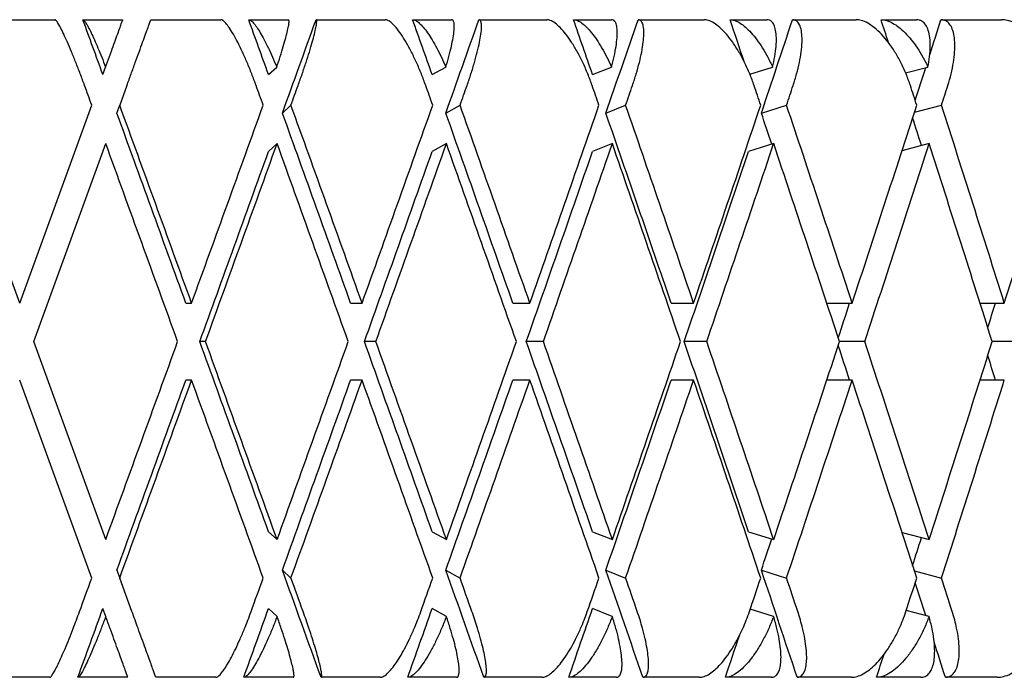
# Model space of a CAD drawing. Header units: millimetres. Extents: x 8 to 740, y 12 to 985.
# Tile 42 of 62: x 457.09 to 464.57, y 572.48 to 577.48. Entities that reach past the tile are written whole.
import ezdxf

# ---------------------------------------------------------------- set-up
doc = ezdxf.new("R2010")
doc.units = ezdxf.units.MM

msp = doc.modelspace()

# ---------------------------------------------------------------- linework, layer by layer
at = {"color": 7, "linetype": 'Continuous', "lineweight": 30}
for p, q in [((456.8203, 577.4774), (457.3549, 577.4774)), ((457.5679, 577.4774), (457.8717, 577.4774)), ((458.0845, 577.4774), (458.6168, 577.4774)), ((458.8284, 577.4774), (459.1297, 577.4774)), ((459.3404, 577.4774), (459.8662, 577.4774)), ((460.0748, 577.4774), (460.3713, 577.4774)), ((460.5784, 577.4774), (461.0937, 577.4774)), ((461.2977, 577.4774), (461.5871, 577.4774)), ((461.7889, 577.4774), (462.2899, 577.4774)), ((462.4877, 577.4774), (462.7679, 577.4774)), ((462.9629, 577.4774), (463.4457, 577.4774)), ((463.6358, 577.4774), (463.9046, 577.4774)), ((464.0913, 577.4774), (464.5523, 577.4774)), ((457.7198, 577.06), (457.7407, 577.1175)), ((458.9791, 577.06), (459.0417, 577.1175)), ((460.2232, 577.06), (460.3271, 577.1175)), ((461.4426, 577.06), (461.5869, 577.1175)), ((462.6385, 577.0633), (462.8118, 577.1175)), ((463.8225, 577.0735), (463.9922, 577.1175)), ((457.9026, 576.9774), (457.848, 576.8274)), ((457.0873, 575.3223), (456.5395, 576.8274)), ((457.0873, 575.3223), (457.6352, 576.8276)), ((457.8262, 576.7675), (457.848, 576.8274)), ((459.0845, 576.7675), (459.1498, 576.8274)), ((460.3269, 576.7675), (460.4352, 576.8274)), ((461.5438, 576.7675), (461.6942, 576.8274)), ((462.726, 576.7675), (462.9174, 576.8274)), ((463.8898, 576.774), (464.0954, 576.8274)), ((457.1937, 575.0299), (457.7416, 576.535)), ((459.0444, 576.5351), (458.9791, 576.4752)), ((460.3314, 576.5351), (460.2232, 576.4752)), ((461.5938, 576.5355), (461.4426, 576.4752)), ((462.8205, 576.5355), (462.6281, 576.4752)), ((464.0027, 576.5355), (463.7949, 576.4815)), ((458.3506, 575.3223), (458.3942, 575.3223)), ((459.6035, 575.3223), (459.6904, 575.3223)), ((460.8365, 575.3223), (460.9659, 575.3223)), ((462.0401, 575.3223), (462.2111, 575.3223)), ((463.2233, 575.3223), (463.4165, 575.3223)), ((464.3882, 575.3223), (464.5729, 575.3223)), ((457.7416, 573.5247), (457.1937, 575.0299)), ((458.5001, 575.0299), (458.4566, 575.0299)), ((459.795, 575.0299), (459.7081, 575.0299)), ((461.0684, 575.0299), (460.939, 575.0299)), ((462.3107, 575.0299), (462.1397, 575.0299)), ((463.5124, 575.0299), (463.3202, 575.0299)), ((464.6645, 575.0299), (464.4809, 575.0299)), ((457.6352, 573.2323), (457.0873, 574.7375)), ((458.3942, 574.7375), (458.3506, 574.7375)), ((459.6904, 574.7375), (459.6035, 574.7375)), ((460.9659, 574.7375), (460.8365, 574.7375)), ((462.2111, 574.7375), (462.0401, 574.7375)), ((463.4165, 574.7375), (463.2236, 574.7375)), ((464.5729, 574.7375), (464.3886, 574.7375)), ((458.9791, 573.5846), (459.0444, 573.5247)), ((460.2232, 573.5846), (460.3314, 573.5247)), ((461.4426, 573.5846), (461.593, 573.5247)), ((462.6281, 573.5846), (462.8194, 573.5247)), ((463.7951, 573.5782), (464.0014, 573.5247)), ((457.8262, 573.2924), (457.848, 573.2324)), ((459.0845, 573.2924), (459.1498, 573.2324)), ((460.3269, 573.2924), (460.4352, 573.2324)), ((461.5438, 573.2924), (461.6942, 573.2324)), ((462.726, 573.2924), (462.9174, 573.2324)), ((463.8898, 573.2858), (464.0954, 573.2324)), ((457.9408, 572.9774), (457.848, 573.2324)), ((457.7415, 572.9401), (457.7198, 572.9999)), ((459.0442, 572.9401), (458.9791, 572.9999)), ((460.3311, 572.9401), (460.2232, 572.9999)), ((461.5925, 572.9401), (461.4426, 572.9999)), ((462.8189, 572.9401), (462.6414, 572.9957)), ((464.0008, 572.9401), (463.8271, 572.9852)), ((457.3166, 572.4774), (456.8586, 572.4774)), ((457.9099, 572.4774), (457.5296, 572.4774)), ((458.5787, 572.4774), (458.1228, 572.4774)), ((459.1676, 572.4774), (458.7904, 572.4774)), ((459.8287, 572.4774), (459.3783, 572.4774)), ((460.4086, 572.4774), (460.0374, 572.4774)), ((461.057, 572.4774), (460.6155, 572.4774)), ((461.6235, 572.4774), (461.2611, 572.4774)), ((462.2543, 572.4774), (461.8251, 572.4774)), ((462.803, 572.4774), (462.4523, 572.4774)), ((463.4114, 572.4774), (462.9978, 572.4774)), ((463.9383, 572.4774), (463.6018, 572.4774)), ((464.5196, 572.4774), (464.1247, 572.4774))]:
    msp.add_line(p, q, dxfattribs=at)
for centre, major_axis, ratio, start_param, end_param in [((456.9809, 575.6147), (-14.4569, 39.8364), 0.028033, 4.738503, 4.74899), ((456.9809, 575.6147), (-14.3275, 39.8303), 0.055984, 4.72854, 4.739027), ((456.9809, 574.4452), (14.4569, 39.8364), 0.028033, 4.780888, 4.798749), ((456.9809, 575.6147), (-14.1111, 39.8209), 0.083767, 4.719001, 4.729488), ((456.9809, 574.4452), (14.3275, 39.8303), 0.055984, 4.790851, 4.808712), ((456.9809, 575.6147), (-13.8067, 39.8088), 0.111284, 4.710099, 4.720586), ((456.9809, 574.4452), (14.1111, 39.8209), 0.083767, 4.80039, 4.818251), ((456.9809, 575.6147), (-13.4128, 39.7951), 0.13843, 4.704525, 4.712539), ((456.9809, 574.4452), (13.8067, 39.8088), 0.111284, 4.809292, 4.827153), ((456.9809, 575.6147), (-12.9277, 39.7812), 0.165076, 4.70121, 4.705569), ((456.9809, 574.4452), (13.4128, 39.7951), 0.13843, 4.828446, 4.835199), ((456.9809, 574.4452), (13.4128, 39.7951), 0.13843, 4.819762, 4.826031), ((456.9809, 575.0299), (-14.9554, 41.21), 0.028033, 4.745849, 4.749488), ((456.9809, 575.0299), (-14.8216, 41.2038), 0.055984, 4.735887, 4.739526), ((456.9809, 574.4452), (14.9554, 41.21), 0.028033, 4.780398, 4.784045), ((456.9809, 575.0299), (-14.5977, 41.194), 0.083767, 4.726347, 4.729986), ((456.9809, 574.4452), (14.8216, 41.2038), 0.055984, 4.790361, 4.794007), ((456.9809, 575.0299), (-14.2828, 41.1815), 0.111284, 4.717445, 4.721084), ((456.9809, 574.4452), (14.5977, 41.194), 0.083767, 4.7999, 4.803547), ((456.9809, 575.0299), (-13.8753, 41.1674), 0.13843, 4.709399, 4.713038), ((456.9809, 574.4452), (14.2828, 41.1815), 0.111284, 4.808802, 4.812449), ((456.9809, 575.0299), (-13.3735, 41.153), 0.165076, 4.702429, 4.706068), ((456.9809, 574.4452), (13.8753, 41.1674), 0.13843, 4.816849, 4.820495), ((456.9809, 575.6147), (-14.4569, 39.8364), 0.028033, 4.694877, 4.731156), ((456.9809, 575.6147), (-14.9554, 41.21), 0.028033, 4.695121, 4.731646), ((456.9809, 575.0299), (14.9554, 41.21), 0.028033, 4.729657, 4.766195), ((456.9809, 575.6147), (-14.3275, 39.8303), 0.055984, 4.684914, 4.721194), ((456.9809, 575.6147), (-14.8216, 41.2038), 0.055984, 4.685159, 4.721684), ((456.9809, 575.0299), (14.8216, 41.2038), 0.055984, 4.739619, 4.776158), ((456.9809, 575.6147), (-14.1111, 39.8209), 0.083767, 4.675375, 4.711654), ((456.9809, 575.6147), (-14.5977, 41.194), 0.083767, 4.675619, 4.712144), ((456.9809, 575.0299), (14.5977, 41.194), 0.083767, 4.749159, 4.785697), ((456.9809, 575.6147), (-13.8067, 39.8088), 0.111284, 4.666473, 4.702752), ((456.9809, 575.6147), (-14.2828, 41.1815), 0.111284, 4.666717, 4.703242), ((456.9809, 575.0299), (14.2828, 41.1815), 0.111284, 4.758061, 4.794599), ((456.9809, 575.6147), (-13.4128, 39.7951), 0.13843, 4.688759, 4.694706), ((456.9809, 575.6147), (-13.8753, 41.1674), 0.13843, 4.658671, 4.695196), ((456.9809, 575.0299), (13.8753, 41.1674), 0.13843, 4.766107, 4.802646), ((456.9809, 575.6147), (-13.3735, 41.153), 0.165076, 4.651701, 4.688226), ((456.9809, 575.0299), (13.3735, 41.153), 0.165076, 4.773077, 4.809616), ((456.9809, 575.6147), (-12.9277, 39.7812), 0.165076, 4.681525, 4.686831), ((456.9809, 575.0299), (-14.9554, 41.21), 0.028033, 4.702216, 4.738745), ((456.9809, 574.4452), (14.4569, 39.8364), 0.028033, 4.737241, 4.773542), ((456.9809, 574.4452), (14.9554, 41.21), 0.028033, 4.736752, 4.773297), ((456.9809, 575.0299), (-14.8216, 41.2038), 0.055984, 4.692253, 4.728785), ((456.9809, 574.4452), (14.3275, 39.8303), 0.055984, 4.747203, 4.783504), ((456.9809, 574.4452), (14.8216, 41.2038), 0.055984, 4.746714, 4.783259), ((456.9809, 575.0299), (-14.5977, 41.194), 0.083767, 4.682714, 4.719246), ((456.9809, 574.4452), (14.1111, 39.8209), 0.083767, 4.756743, 4.793044), ((456.9809, 574.4452), (14.5977, 41.194), 0.083767, 4.756254, 4.792797), ((456.9809, 575.0299), (-14.2828, 41.1815), 0.111284, 4.673812, 4.710341), ((456.9809, 574.4452), (13.8067, 39.8088), 0.111284, 4.765645, 4.801945), ((456.9809, 574.4452), (14.2828, 41.1815), 0.111284, 4.765156, 4.801698), ((456.9809, 575.0299), (-13.8753, 41.1674), 0.13843, 4.665766, 4.702294), ((456.9809, 574.4452), (13.8753, 41.1674), 0.13843, 4.773202, 4.809745), ((456.9809, 575.0299), (-13.3735, 41.153), 0.165076, 4.658796, 4.695324), ((456.9809, 574.4452), (13.4128, 39.7951), 0.13843, 4.77442, 4.781032), ((456.9809, 574.4452), (12.9277, 39.7812), 0.165076, 4.78332, 4.788002), ((456.9809, 575.0299), (14.9554, 41.21), 0.028033, 4.68603, 4.722562), ((456.9809, 575.6147), (-14.4569, 39.8364), 0.028033, 4.651236, 4.687537), ((456.9809, 575.6147), (-14.9554, 41.21), 0.028033, 4.651481, 4.688026), ((456.9809, 575.0299), (14.8216, 41.2038), 0.055984, 4.695993, 4.732525), ((456.9809, 575.6147), (-14.3275, 39.8303), 0.055984, 4.641274, 4.677575), ((456.9809, 575.6147), (-14.8216, 41.2038), 0.055984, 4.641519, 4.678064), ((456.9809, 575.0299), (14.5977, 41.194), 0.083767, 4.705532, 4.742064), ((456.9809, 575.6147), (-14.1111, 39.8209), 0.083767, 4.631734, 4.668035), ((456.9809, 575.6147), (-14.5977, 41.194), 0.083767, 4.631979, 4.668524), ((456.9809, 575.0299), (14.2828, 41.1815), 0.111284, 4.714434, 4.750966), ((456.9809, 575.6147), (-13.8067, 39.8088), 0.111284, 4.622832, 4.659133), ((456.9809, 575.6147), (-14.2828, 41.1815), 0.111284, 4.623077, 4.659622), ((456.9809, 575.0299), (13.8753, 41.1674), 0.13843, 4.72248, 4.759012), ((456.9809, 575.6147), (-13.4128, 39.7951), 0.13843, 4.643746, 4.650358), ((456.9809, 575.6147), (-13.8753, 41.1674), 0.13843, 4.615031, 4.651576), ((456.9809, 575.0299), (13.3735, 41.153), 0.165076, 4.72945, 4.765982), ((456.9809, 575.6147), (-12.9277, 39.7812), 0.165076, 4.636776, 4.641459), ((456.9809, 574.4452), (14.4569, 39.8364), 0.028033, 4.693622, 4.729901), ((456.9809, 574.4452), (14.9554, 41.21), 0.028033, 4.693132, 4.729657), ((456.9809, 575.0299), (-14.9554, 41.21), 0.028033, 4.658583, 4.695121), ((456.9809, 574.4452), (14.3275, 39.8303), 0.055984, 4.703584, 4.739864), ((456.9809, 574.4452), (14.8216, 41.2038), 0.055984, 4.703094, 4.739619), ((456.9809, 575.0299), (-14.8216, 41.2038), 0.055984, 4.64862, 4.685159), ((456.9809, 574.4452), (14.1111, 39.8209), 0.083767, 4.713124, 4.749403), ((456.9809, 574.4452), (14.5977, 41.194), 0.083767, 4.712634, 4.749159), ((456.9809, 575.0299), (-14.5977, 41.194), 0.083767, 4.639081, 4.675619), ((456.9809, 574.4452), (13.8067, 39.8088), 0.111284, 4.722026, 4.758305), ((456.9809, 574.4452), (14.2828, 41.1815), 0.111284, 4.721536, 4.758061), ((456.9809, 575.0299), (-14.2828, 41.1815), 0.111284, 4.630179, 4.666717), ((456.9809, 574.4452), (13.8753, 41.1674), 0.13843, 4.729582, 4.766107), ((456.9809, 575.0299), (-13.8753, 41.1674), 0.13843, 4.622132, 4.658671), ((456.9809, 574.4452), (13.3735, 41.153), 0.165076, 4.736552, 4.773077), ((456.9809, 574.4452), (13.4128, 39.7951), 0.13843, 4.730072, 4.736018), ((456.9809, 574.4452), (12.9277, 39.7812), 0.165076, 4.737947, 4.743252), ((456.9809, 575.6147), (-14.4569, 39.8364), 0.028033, 4.623384, 4.64389), ((456.9809, 575.6147), (-14.3275, 39.8303), 0.055984, 4.613422, 4.633927), ((456.9809, 575.6147), (-14.1111, 39.8209), 0.083767, 4.603882, 4.624388), ((456.9809, 575.6147), (-13.8067, 39.8088), 0.111284, 4.59498, 4.615486), ((456.9809, 575.0299), (14.9554, 41.21), 0.028033, 4.672738, 4.678929), ((456.9809, 575.0299), (14.8216, 41.2038), 0.055984, 4.6827, 4.688891), ((456.9809, 575.6147), (-14.9554, 41.21), 0.028033, 4.638179, 4.64438), ((456.9809, 575.0299), (14.5977, 41.194), 0.083767, 4.69224, 4.698431), ((456.9809, 575.6147), (-14.8216, 41.2038), 0.055984, 4.628217, 4.634417), ((456.9809, 575.0299), (14.2828, 41.1815), 0.111284, 4.701142, 4.707333), ((456.9809, 575.6147), (-14.5977, 41.194), 0.083767, 4.618677, 4.624878), ((456.9809, 575.0299), (13.8753, 41.1674), 0.13843, 4.709188, 4.715379), ((456.9809, 575.6147), (-14.2828, 41.1815), 0.111284, 4.609775, 4.615976), ((456.9809, 575.0299), (13.3735, 41.153), 0.165076, 4.716158, 4.722349), ((456.9809, 575.6147), (-13.4128, 39.7951), 0.13843, 4.598747, 4.605016), ((456.9809, 575.6147), (-13.8753, 41.1674), 0.13843, 4.601729, 4.607929), ((456.9809, 574.4452), (14.4569, 39.8364), 0.028033, 4.673148, 4.686275), ((456.9809, 574.4452), (14.3275, 39.8303), 0.055984, 4.683111, 4.696238), ((456.9809, 574.4452), (14.1111, 39.8209), 0.083767, 4.69265, 4.705777), ((456.9809, 574.4452), (13.8067, 39.8088), 0.111284, 4.701552, 4.714679), ((456.9809, 574.4452), (13.4128, 39.7951), 0.13843, 4.709599, 4.717718), ((456.9809, 575.6147), (-13.4128, 39.7951), 0.13843, 4.586934, 4.593679), ((456.9809, 574.4452), (12.9277, 39.7812), 0.165076, 4.716569, 4.720991)]:
    msp.add_ellipse(centre, major_axis=major_axis, ratio=ratio, start_param=start_param, end_param=end_param, dxfattribs=at)
for points, knots in [([(457.5807, 576.9774), (457.5697, 577.0071), (457.5478, 577.0664), (457.5143, 577.1527), (457.4814, 577.2338), (457.4502, 577.3068), (457.4217, 577.3693), (457.3972, 577.4188), (457.3774, 577.4537), (457.363, 577.474), (457.3574, 577.4763), (457.3549, 577.4774)], [0, 0, 0, 0, 0.116192, 0.232381, 0.348666, 0.464927, 0.578948, 0.69293, 0.800934, 0.908906, 1, 1, 1, 1]), ([(457.5679, 577.4774), (457.5707, 577.4761), (457.5763, 577.4736), (457.5905, 577.4534), (457.6085, 577.4218), (457.6301, 577.3789), (457.6549, 577.3252), (457.682, 577.2628), (457.7109, 577.1932), (457.7307, 577.1429), (457.7407, 577.1175)], [0, 0, 0, 0, 0.121172, 0.245978, 0.367117, 0.49156, 0.616821, 0.745339, 0.871171, 1, 1, 1, 1]), ([(457.7407, 577.1175), (457.7506, 577.1446), (457.7706, 577.1997), (457.7979, 577.2746), (457.8224, 577.3419), (457.8424, 577.3969), (457.8578, 577.4392), (457.8666, 577.4634), (457.871, 577.4755), (457.8715, 577.4768), (457.8717, 577.4774)], [0, 0, 0, 0, 0.137628, 0.279151, 0.416817, 0.558784, 0.691042, 0.827634, 0.913195, 1, 1, 1, 1]), ([(457.9026, 576.9774), (457.9132, 577.0067), (457.9349, 577.0662), (457.9662, 577.1522), (457.9959, 577.2337), (458.0223, 577.3064), (458.0453, 577.3694), (458.0632, 577.4188), (458.0761, 577.4541), (458.0833, 577.4741), (458.0842, 577.4764), (458.0845, 577.4774)], [0, 0, 0, 0, 0.114606, 0.23252, 0.347132, 0.465168, 0.577786, 0.694016, 0.800844, 0.911181, 1, 1, 1, 1]), ([(458.8847, 576.9774), (458.8738, 577.0067), (458.8518, 577.066), (458.8166, 577.1519), (458.7804, 577.2334), (458.745, 577.3061), (458.7108, 577.369), (458.6802, 577.4183), (458.6532, 577.4536), (458.6318, 577.4739), (458.6215, 577.4763), (458.6168, 577.4774)], [0, 0, 0, 0, 0.114542, 0.23238, 0.34693, 0.464926, 0.577123, 0.692931, 0.799182, 0.908911, 1, 1, 1, 1]), ([(458.8284, 577.4774), (458.8335, 577.4761), (458.8438, 577.4736), (458.8648, 577.4534), (458.8891, 577.4218), (458.9164, 577.3789), (458.9463, 577.3252), (458.9777, 577.2628), (459.0099, 577.1932), (459.0311, 577.1429), (459.0417, 577.1175)], [0, 0, 0, 0, 0.121172, 0.245978, 0.367117, 0.49156, 0.616821, 0.745339, 0.871171, 1, 1, 1, 1]), ([(459.0417, 577.1175), (459.0507, 577.1446), (459.0689, 577.1997), (459.0919, 577.2746), (459.111, 577.3419), (459.1248, 577.3969), (459.1332, 577.4392), (459.1355, 577.4634), (459.134, 577.4755), (459.1311, 577.4768), (459.1297, 577.4774)], [0, 0, 0, 0, 0.137628, 0.279151, 0.416817, 0.558784, 0.691042, 0.827634, 0.913195, 1, 1, 1, 1]), ([(459.2039, 576.9774), (459.2144, 577.0067), (459.2356, 577.0662), (459.2644, 577.1522), (459.2904, 577.2337), (459.3121, 577.3064), (459.3291, 577.3694), (459.3403, 577.4188), (459.3459, 577.4541), (459.3461, 577.4741), (459.3422, 577.4764), (459.3404, 577.4774)], [0, 0, 0, 0, 0.114606, 0.23252, 0.347132, 0.465168, 0.577786, 0.694016, 0.800844, 0.911181, 1, 1, 1, 1]), ([(460.1742, 576.9774), (460.1634, 577.0067), (460.1415, 577.066), (460.1046, 577.1519), (460.0655, 577.2334), (460.026, 577.3061), (459.9866, 577.369), (459.9499, 577.4183), (459.9162, 577.4536), (459.888, 577.4739), (459.873, 577.4763), (459.8662, 577.4774)], [0, 0, 0, 0, 0.114542, 0.23238, 0.34693, 0.464926, 0.577123, 0.692931, 0.799182, 0.908911, 1, 1, 1, 1]), ([(460.0748, 577.4774), (460.0822, 577.4761), (460.0972, 577.4736), (460.1247, 577.4534), (460.1552, 577.4218), (460.188, 577.3789), (460.2228, 577.3252), (460.2581, 577.2628), (460.2935, 577.1932), (460.3158, 577.1429), (460.3271, 577.1175)], [0, 0, 0, 0, 0.121172, 0.245978, 0.367117, 0.49156, 0.616821, 0.745339, 0.871171, 1, 1, 1, 1]), ([(460.3271, 577.1175), (460.3351, 577.1446), (460.3513, 577.1997), (460.3698, 577.2746), (460.3835, 577.3419), (460.3909, 577.3969), (460.3923, 577.4392), (460.388, 577.4634), (460.3806, 577.4755), (460.3744, 577.4768), (460.3713, 577.4774)], [0, 0, 0, 0, 0.1376282, 0.2791513, 0.4168174, 0.5587839, 0.6910424, 0.8276344, 0.9131954, 1, 1, 1, 1]), ([(460.4884, 576.9774), (460.4985, 577.0067), (460.5191, 577.0662), (460.5453, 577.1522), (460.5674, 577.2337), (460.5841, 577.3064), (460.595, 577.3694), (460.5995, 577.4188), (460.5978, 577.4541), (460.5908, 577.4741), (460.5822, 577.4764), (460.5784, 577.4774)], [0, 0, 0, 0, 0.114606, 0.23252, 0.347132, 0.465168, 0.577786, 0.694016, 0.800844, 0.911181, 1, 1, 1, 1]), ([(461.4394, 576.9774), (461.4287, 577.0067), (461.407, 577.066), (461.3688, 577.1519), (461.3272, 577.2334), (461.2839, 577.3061), (461.2396, 577.369), (461.1971, 577.4183), (461.1569, 577.4536), (461.1221, 577.4739), (461.1026, 577.4763), (461.0937, 577.4774)], [0, 0, 0, 0, 0.114542, 0.23238, 0.34693, 0.464926, 0.577123, 0.692931, 0.799182, 0.908911, 1, 1, 1, 1]), ([(461.2977, 577.4774), (461.3073, 577.4761), (461.3268, 577.4736), (461.3607, 577.4534), (461.3971, 577.4218), (461.4352, 577.3789), (461.4746, 577.3252), (461.5136, 577.2628), (461.5518, 577.1932), (461.5751, 577.1429), (461.5869, 577.1175)], [0, 0, 0, 0, 0.121172, 0.245978, 0.367117, 0.49156, 0.616821, 0.745339, 0.871171, 1, 1, 1, 1]), ([(461.5869, 577.1175), (461.5939, 577.1446), (461.6081, 577.1997), (461.622, 577.2746), (461.63, 577.3419), (461.6311, 577.3969), (461.6254, 577.4392), (461.6146, 577.4634), (461.6013, 577.4755), (461.5919, 577.4768), (461.5871, 577.4774)], [0, 0, 0, 0, 0.137628, 0.279151, 0.416817, 0.558784, 0.691042, 0.827634, 0.913195, 1, 1, 1, 1]), ([(461.7461, 576.9774), (461.7559, 577.0067), (461.7756, 577.0662), (461.799, 577.1522), (461.8172, 577.2337), (461.8286, 577.3064), (461.8334, 577.3694), (461.8312, 577.4188), (461.8221, 577.4541), (461.8081, 577.4741), (461.7948, 577.4764), (461.7889, 577.4774)], [0, 0, 0, 0, 0.114606, 0.23252, 0.347132, 0.465168, 0.577786, 0.694016, 0.800844, 0.911181, 1, 1, 1, 1]), ([(462.6707, 576.9774), (462.6602, 577.0067), (462.6389, 577.066), (462.5996, 577.1519), (462.5558, 577.2334), (462.509, 577.3061), (462.4601, 577.369), (462.4122, 577.4183), (462.3657, 577.4536), (462.3246, 577.4739), (462.3008, 577.4763), (462.2899, 577.4774)], [0, 0, 0, 0, 0.114542, 0.23238, 0.34693, 0.464926, 0.577123, 0.692931, 0.799182, 0.908911, 1, 1, 1, 1]), ([(462.4877, 577.4774), (462.4995, 577.4761), (462.5233, 577.4736), (462.5633, 577.4534), (462.6054, 577.4218), (462.6485, 577.3789), (462.6922, 577.3252), (462.7347, 577.2628), (462.7754, 577.1932), (462.7995, 577.1429), (462.8118, 577.1175)], [0, 0, 0, 0, 0.121172, 0.245978, 0.367117, 0.49156, 0.616821, 0.745339, 0.871171, 1, 1, 1, 1]), ([(462.8118, 577.1175), (462.8176, 577.1446), (462.8296, 577.1997), (462.8388, 577.2746), (462.8412, 577.3419), (462.8358, 577.3969), (462.8231, 577.4392), (462.8059, 577.4634), (462.7869, 577.4755), (462.7743, 577.4768), (462.7679, 577.4774)], [0, 0, 0, 0, 0.137628, 0.279151, 0.416817, 0.558784, 0.691042, 0.827634, 0.913195, 1, 1, 1, 1]), ([(462.9676, 576.9774), (462.9769, 577.0067), (462.9957, 577.0662), (463.0161, 577.1522), (463.0301, 577.2337), (463.0363, 577.3064), (463.0349, 577.3694), (463.0259, 577.4188), (463.0096, 577.4541), (462.9886, 577.4741), (462.9708, 577.4764), (462.9629, 577.4774)], [0, 0, 0, 0, 0.114606, 0.23252, 0.347132, 0.465168, 0.577786, 0.694016, 0.800844, 0.911181, 1, 1, 1, 1]), ([(463.8587, 576.9774), (463.8484, 577.0067), (463.8277, 577.066), (463.7877, 577.1519), (463.7419, 577.2334), (463.6921, 577.3061), (463.6389, 577.369), (463.5859, 577.4183), (463.5336, 577.4536), (463.4865, 577.4739), (463.4585, 577.4763), (463.4457, 577.4774)], [0, 0, 0, 0, 0.114542, 0.23238, 0.34693, 0.464926, 0.577123, 0.692931, 0.799182, 0.908911, 1, 1, 1, 1]), ([(463.6358, 577.4774), (463.6496, 577.4761), (463.6776, 577.4736), (463.7234, 577.4534), (463.7709, 577.4218), (463.8187, 577.3789), (463.8664, 577.3252), (463.9119, 577.2628), (463.9548, 577.1932), (463.9796, 577.1429), (463.9922, 577.1175)], [0, 0, 0, 0, 0.121172, 0.245978, 0.367117, 0.49156, 0.616821, 0.745339, 0.871171, 1, 1, 1, 1]), ([(463.9922, 577.1175), (463.9969, 577.1446), (464.0066, 577.1997), (464.0111, 577.2746), (464.0077, 577.3419), (463.996, 577.3969), (463.9764, 577.4392), (463.9528, 577.4634), (463.9283, 577.4755), (463.9126, 577.4768), (463.9046, 577.4774)], [0, 0, 0, 0, 0.137628, 0.279151, 0.416817, 0.558784, 0.691042, 0.827634, 0.913195, 1, 1, 1, 1]), ([(464.1435, 576.9774), (464.1523, 577.0067), (464.17, 577.0662), (464.1872, 577.1522), (464.1969, 577.2337), (464.1979, 577.3064), (464.1903, 577.3694), (464.1746, 577.4188), (464.1512, 577.4541), (464.1234, 577.4741), (464.1012, 577.4764), (464.0913, 577.4774)], [0, 0, 0, 0, 0.114606, 0.23252, 0.347132, 0.465168, 0.577786, 0.694016, 0.800844, 0.911181, 1, 1, 1, 1]), ([(464.9943, 576.9774), (464.9844, 577.0067), (464.9644, 577.066), (464.9239, 577.1519), (464.8766, 577.2334), (464.824, 577.3061), (464.7671, 577.369), (464.7094, 577.4183), (464.6516, 577.4536), (464.5989, 577.4739), (464.5669, 577.4763), (464.5523, 577.4774)], [0, 0, 0, 0, 0.114542, 0.23238, 0.34693, 0.464926, 0.577123, 0.692931, 0.799182, 0.908911, 1, 1, 1, 1]), ([(457.3166, 572.4774), (457.3194, 572.4787), (457.3252, 572.4814), (457.3395, 572.5018), (457.3576, 572.5336), (457.3793, 572.577), (457.4043, 572.6309), (457.4322, 572.6952), (457.4624, 572.7681), (457.4916, 572.8419), (457.5184, 572.9122), (457.5344, 572.9557), (457.5424, 572.9774)], [0, 0, 0, 0, 0.10051, 0.201039, 0.30137, 0.401726, 0.505717, 0.609731, 0.719832, 0.829946, 0.914973, 1, 1, 1, 1]), ([(458.1228, 572.4774), (458.1223, 572.4787), (458.1214, 572.4812), (458.1139, 572.5018), (458.1023, 572.5337), (458.0865, 572.5772), (458.0667, 572.6315), (458.0432, 572.696), (458.0164, 572.7697), (457.9896, 572.8433), (457.9641, 572.9134), (457.9486, 572.9559), (457.9408, 572.9774)], [0, 0, 0, 0, 0.0993463, 0.2016876, 0.3010003, 0.4029927, 0.5062342, 0.6121536, 0.7214436, 0.8336571, 0.9162255, 1, 1, 1, 1]), ([(458.5787, 572.4774), (458.5838, 572.4787), (458.5943, 572.4812), (458.6153, 572.5016), (458.6398, 572.5334), (458.6673, 572.5766), (458.6974, 572.6306), (458.7296, 572.6946), (458.7633, 572.7677), (458.7945, 572.8414), (458.8226, 572.912), (458.8386, 572.9555), (458.8467, 572.9774)], [0, 0, 0, 0, 0.0990323, 0.2010432, 0.3000449, 0.4017309, 0.504401, 0.609736, 0.7183968, 0.8299501, 0.9143315, 1, 1, 1, 1]), ([(459.3783, 572.4774), (459.3802, 572.4787), (459.384, 572.4812), (459.3835, 572.5018), (459.3785, 572.5337), (459.3689, 572.5772), (459.3546, 572.6315), (459.3359, 572.696), (459.313, 572.7697), (459.2887, 572.8433), (459.2647, 572.9134), (459.2495, 572.9559), (459.2418, 572.9774)], [0, 0, 0, 0, 0.099346, 0.201688, 0.301, 0.402993, 0.506234, 0.612154, 0.721444, 0.833657, 0.916225, 1, 1, 1, 1]), ([(459.8287, 572.4774), (459.8361, 572.4787), (459.8512, 572.4812), (459.8789, 572.5016), (459.9095, 572.5334), (459.9426, 572.5766), (459.9776, 572.6306), (460.0139, 572.6946), (460.0508, 572.7677), (460.0839, 572.8414), (460.1128, 572.912), (460.1288, 572.9555), (460.1368, 572.9774)], [0, 0, 0, 0, 0.099032, 0.201043, 0.300045, 0.401731, 0.504401, 0.609736, 0.718397, 0.82995, 0.914331, 1, 1, 1, 1]), ([(460.6155, 572.4774), (460.6198, 572.4787), (460.6284, 572.4812), (460.6349, 572.5018), (460.6366, 572.5337), (460.6331, 572.5772), (460.6244, 572.6315), (460.6107, 572.696), (460.5918, 572.7697), (460.5702, 572.8433), (460.5479, 572.9134), (460.5331, 572.9559), (460.5256, 572.9774)], [0, 0, 0, 0, 0.099346, 0.201688, 0.301, 0.402993, 0.506234, 0.612154, 0.721444, 0.833657, 0.916225, 1, 1, 1, 1]), ([(461.057, 572.4774), (461.0666, 572.4787), (461.0862, 572.4812), (461.1203, 572.5016), (461.157, 572.5334), (461.1954, 572.5766), (461.235, 572.6306), (461.2752, 572.6946), (461.3149, 572.7677), (461.3496, 572.8414), (461.3792, 572.912), (461.3949, 572.9555), (461.4028, 572.9774)], [0, 0, 0, 0, 0.0990323, 0.2010432, 0.3000449, 0.4017309, 0.504401, 0.609736, 0.7183968, 0.8299501, 0.9143315, 1, 1, 1, 1]), ([(461.8251, 572.4774), (461.8317, 572.4787), (461.845, 572.4812), (461.8584, 572.5018), (461.8668, 572.5337), (461.8695, 572.5772), (461.8665, 572.6315), (461.8578, 572.696), (461.8431, 572.7697), (461.8244, 572.8433), (461.8039, 572.9134), (461.7896, 572.9559), (461.7824, 572.9774)], [0, 0, 0, 0, 0.099346, 0.201688, 0.301, 0.402993, 0.506234, 0.612154, 0.721444, 0.833657, 0.916225, 1, 1, 1, 1]), ([(462.2543, 572.4774), (462.2661, 572.4787), (462.2901, 572.4812), (462.3303, 572.5016), (462.3726, 572.5334), (462.416, 572.5766), (462.4601, 572.6306), (462.5037, 572.6946), (462.546, 572.7677), (462.5821, 572.8414), (462.6121, 572.912), (462.6275, 572.9555), (462.6352, 572.9774)], [0, 0, 0, 0, 0.099032, 0.201043, 0.300045, 0.401731, 0.504401, 0.609736, 0.718397, 0.82995, 0.914331, 1, 1, 1, 1]), ([(462.9978, 572.4774), (463.0066, 572.4787), (463.0246, 572.4812), (463.0448, 572.5018), (463.0598, 572.5337), (463.0687, 572.5772), (463.0715, 572.6315), (463.0678, 572.696), (463.0575, 572.7697), (463.0418, 572.8433), (463.0233, 572.9134), (463.0096, 572.9559), (463.0027, 572.9774)], [0, 0, 0, 0, 0.099346, 0.201688, 0.301, 0.402993, 0.506234, 0.612154, 0.721444, 0.833657, 0.916225, 1, 1, 1, 1]), ([(463.4114, 572.4774), (463.4253, 572.4787), (463.4535, 572.4812), (463.4996, 572.5016), (463.5473, 572.5334), (463.5954, 572.5766), (463.6434, 572.6306), (463.6902, 572.6946), (463.7348, 572.7677), (463.772, 572.8414), (463.8022, 572.912), (463.8171, 572.9555), (463.8246, 572.9774)], [0, 0, 0, 0, 0.099032, 0.201043, 0.300045, 0.401731, 0.504401, 0.609736, 0.718397, 0.82995, 0.914331, 1, 1, 1, 1]), ([(464.1247, 572.4774), (464.1358, 572.4787), (464.1582, 572.4812), (464.1851, 572.5018), (464.2066, 572.5337), (464.2216, 572.5772), (464.23, 572.6315), (464.2315, 572.696), (464.2255, 572.7697), (464.213, 572.8433), (464.1966, 572.9134), (464.1837, 572.9559), (464.1771, 572.9774)], [0, 0, 0, 0, 0.099346, 0.201688, 0.301, 0.402993, 0.506234, 0.612154, 0.721444, 0.833657, 0.916225, 1, 1, 1, 1]), ([(464.5196, 572.4774), (464.5355, 572.4787), (464.5677, 572.4812), (464.6192, 572.5016), (464.6719, 572.5334), (464.7244, 572.5766), (464.776, 572.6306), (464.8257, 572.6946), (464.8722, 572.7677), (464.9101, 572.8414), (464.9403, 572.912), (464.9547, 572.9555), (464.9619, 572.9774)], [0, 0, 0, 0, 0.099032, 0.201043, 0.300045, 0.401731, 0.504401, 0.609736, 0.718397, 0.82995, 0.914331, 1, 1, 1, 1]), ([(457.7415, 572.9401), (457.7307, 572.9112), (457.7087, 572.8526), (457.6757, 572.769), (457.6433, 572.6906), (457.6134, 572.6221), (457.5863, 572.5643), (457.5638, 572.5208), (457.5459, 572.4914), (457.5351, 572.4788), (457.531, 572.4777), (457.5296, 572.4774)], [0, 0, 0, 0, 0.1198541, 0.2431354, 0.3630084, 0.4865449, 0.6029901, 0.7232198, 0.833004, 0.9463541, 1, 1, 1, 1]), ([(457.9099, 572.4774), (457.9095, 572.4787), (457.9086, 572.4812), (457.9011, 572.5016), (457.8896, 572.5334), (457.8738, 572.5766), (457.8542, 572.6306), (457.8309, 572.6946), (457.8043, 572.7678), (457.7742, 572.8502), (457.7527, 572.9093), (457.7415, 572.9401)], [0, 0, 0, 0, 0.104109, 0.21135, 0.315427, 0.422327, 0.53026, 0.640996, 0.755227, 0.8725, 1, 1, 1, 1]), ([(459.0442, 572.9401), (459.0331, 572.9112), (459.0107, 572.8526), (458.9752, 572.769), (458.9392, 572.6906), (458.9045, 572.6221), (458.8716, 572.5643), (458.8426, 572.5208), (458.8176, 572.4914), (458.8008, 572.4788), (458.7929, 572.4777), (458.7904, 572.4774)], [0, 0, 0, 0, 0.119854, 0.243135, 0.363008, 0.486545, 0.60299, 0.72322, 0.833004, 0.946354, 1, 1, 1, 1]), ([(459.1676, 572.4774), (459.1695, 572.4787), (459.1733, 572.4812), (459.1728, 572.5016), (459.1679, 572.5334), (459.1582, 572.5766), (459.144, 572.6306), (459.1255, 572.6946), (459.1027, 572.7678), (459.0756, 572.8502), (459.0549, 572.9093), (459.0442, 572.9401)], [0, 0, 0, 0, 0.104109, 0.21135, 0.315427, 0.422327, 0.53026, 0.640996, 0.755227, 0.8725, 1, 1, 1, 1]), ([(460.3311, 572.9401), (460.3199, 572.9112), (460.2972, 572.8526), (460.2596, 572.769), (460.2203, 572.6906), (460.1811, 572.6221), (460.1425, 572.5643), (460.1073, 572.5208), (460.0754, 572.4914), (460.0526, 572.4788), (460.0411, 572.4777), (460.0374, 572.4774)], [0, 0, 0, 0, 0.119854, 0.243135, 0.363008, 0.486545, 0.60299, 0.72322, 0.833004, 0.946354, 1, 1, 1, 1]), ([(460.4086, 572.4774), (460.4128, 572.4787), (460.4214, 572.4812), (460.4278, 572.5016), (460.4295, 572.5334), (460.426, 572.5766), (460.4174, 572.6306), (460.4038, 572.6946), (460.385, 572.7678), (460.361, 572.8502), (460.3414, 572.9093), (460.3311, 572.9401)], [0, 0, 0, 0, 0.104109, 0.21135, 0.315427, 0.422327, 0.53026, 0.640996, 0.755227, 0.8725, 1, 1, 1, 1]), ([(461.5925, 572.9401), (461.5813, 572.9112), (461.5584, 572.8526), (461.519, 572.769), (461.4767, 572.6906), (461.4333, 572.6221), (461.3894, 572.5643), (461.3482, 572.5208), (461.3096, 572.4914), (461.2811, 572.4788), (461.266, 572.4777), (461.2611, 572.4774)], [0, 0, 0, 0, 0.119854, 0.243135, 0.363008, 0.486545, 0.60299, 0.72322, 0.833004, 0.946354, 1, 1, 1, 1]), ([(461.6235, 572.4774), (461.63, 572.4787), (461.6433, 572.4812), (461.6566, 572.5016), (461.6649, 572.5334), (461.6676, 572.5766), (461.6647, 572.6306), (461.656, 572.6946), (461.6413, 572.7678), (461.6207, 572.8502), (461.6022, 572.9093), (461.5925, 572.9401)], [0, 0, 0, 0, 0.1041095, 0.2113502, 0.3154274, 0.4223267, 0.5302604, 0.6409957, 0.7552272, 0.8724997, 1, 1, 1, 1]), ([(462.8189, 572.9401), (462.8077, 572.9112), (462.7849, 572.8526), (462.7439, 572.769), (462.6988, 572.6906), (462.6515, 572.6221), (462.6028, 572.5643), (462.5558, 572.5208), (462.5109, 572.4914), (462.4768, 572.4788), (462.4583, 572.4777), (462.4523, 572.4774)], [0, 0, 0, 0, 0.119854, 0.243135, 0.363008, 0.486545, 0.60299, 0.72322, 0.833004, 0.946354, 1, 1, 1, 1]), ([(462.803, 572.4774), (462.8118, 572.4787), (462.8297, 572.4812), (462.8498, 572.5016), (462.8647, 572.5334), (462.8735, 572.5766), (462.8763, 572.6306), (462.8726, 572.6946), (462.8622, 572.7678), (462.8451, 572.8502), (462.8279, 572.9093), (462.8189, 572.9401)], [0, 0, 0, 0, 0.104109, 0.21135, 0.315427, 0.422327, 0.53026, 0.640996, 0.755227, 0.8725, 1, 1, 1, 1]), ([(464.0008, 572.9401), (463.9897, 572.9112), (463.9671, 572.8526), (463.925, 572.769), (463.8775, 572.6906), (463.8267, 572.6221), (463.7733, 572.5643), (463.721, 572.5208), (463.6701, 572.4914), (463.6307, 572.4788), (463.6088, 572.4777), (463.6018, 572.4774)], [0, 0, 0, 0, 0.119854, 0.243135, 0.363008, 0.486545, 0.60299, 0.72322, 0.833004, 0.946354, 1, 1, 1, 1]), ([(463.9383, 572.4774), (463.9493, 572.4787), (463.9715, 572.4812), (463.9983, 572.5016), (464.0197, 572.5334), (464.0346, 572.5766), (464.043, 572.6306), (464.0444, 572.6946), (464.0384, 572.7678), (464.0248, 572.8502), (464.009, 572.9093), (464.0008, 572.9401)], [0, 0, 0, 0, 0.104109, 0.21135, 0.315427, 0.422327, 0.53026, 0.640996, 0.755227, 0.8725, 1, 1, 1, 1])]:
    msp.add_open_spline(points, degree=3, knots=knots, dxfattribs=at)

doc.saveas('drawing.dxf')
